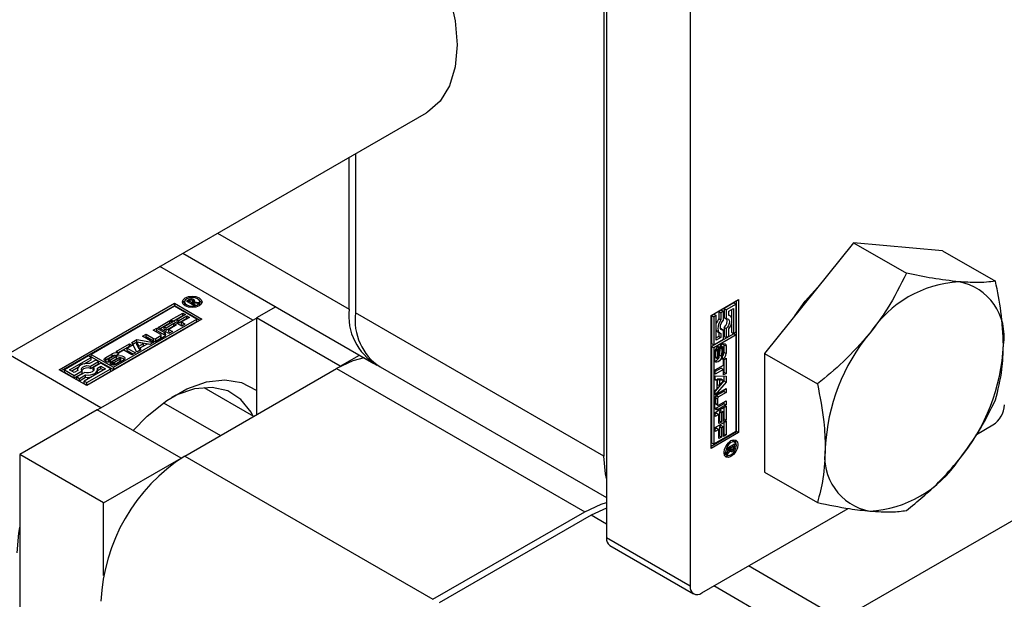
# Model space of a CAD drawing. Header units: millimetres. Extents: x 0 to 25230, y 0 to 17820.
# Tile 64 of 244: x 8669 to 8735, y 10893 to 10932. Entities that reach past the tile are written whole.
import ezdxf

# ---------------------------------------------------------------- set-up
doc = ezdxf.new("R2010")
doc.units = ezdxf.units.MM
doc.linetypes.add('SLD-Sólida', pattern=[0])

msp = doc.modelspace()

# ---------------------------------------------------------------- linework, layer by layer
at = {"color": 7, "linetype": 'SLD-Sólida', "lineweight": 25, "ltscale": 30}
for p, q in [((9779.286, 11500.884), (8724.457, 10891.944)), ((8708.6, 10952.819), (8708.6, 10897.457)), ((8714.257, 10949.553), (8714.257, 10894.192)), ((8708.423, 10947.083), (8708.423, 10902.989)), ((7448.519, 10205.756), (8696.452, 10926.172)), ((8691.24, 10912.909), (8691.24, 10923.164)), ((8691.665, 10923.409), (8691.665, 10912.664)), ((8682.358, 10918.036), (8691.24, 10912.909)), ((8725.288, 10917.393), (8719.277, 10909.916)), ((8725.288, 10917.393), (8728.852, 10915.335)), ((8731.298, 10916.855), (8725.288, 10917.393)), ((8680.015, 10916.683), (8692.898, 10909.246)), ((8731.298, 10916.855), (8734.862, 10914.798)), ((8684.735, 10912.17), (8678.466, 10915.789)), ((8680.495, 10913.499), (8680.495, 10913.584)), ((8680.607, 10913.519), (8680.607, 10913.599)), ((8671.671, 10908.813), (8679.449, 10913.303)), ((8679.449, 10913.14), (8671.812, 10908.731)), ((8679.449, 10913.101), (8673.823, 10909.853)), ((8679.449, 10913.303), (8681.306, 10912.231)), ((8679.449, 10913.303), (8679.449, 10913.14)), ((8681.164, 10912.15), (8679.449, 10913.14)), ((8680.955, 10912.231), (8679.449, 10913.101)), ((8680.135, 10913.399), (8680.135, 10913.236)), ((8680.135, 10913.236), (8680.164, 10913.137)), ((8680.25, 10913.455), (8680.417, 10913.551)), ((8680.757, 10913.162), (8680.25, 10913.455)), ((8680.392, 10913.373), (8680.417, 10913.387)), ((8680.417, 10913.387), (8680.417, 10913.551)), ((8680.469, 10913.485), (8680.432, 10913.464)), ((8680.432, 10913.464), (8680.598, 10913.369)), ((8680.432, 10913.35), (8680.432, 10913.464)), ((8680.482, 10913.493), (8680.469, 10913.485)), ((8680.496, 10913.5), (8680.482, 10913.493)), ((8680.598, 10913.369), (8680.621, 10913.382)), ((8680.598, 10913.254), (8680.598, 10913.369)), ((8680.621, 10913.355), (8680.621, 10913.382)), ((8680.621, 10913.355), (8680.856, 10913.22)), ((8680.989, 10913.296), (8680.621, 10913.355)), ((8680.621, 10913.241), (8680.621, 10913.355)), ((8680.688, 10913.344), (8680.688, 10913.449)), ((8680.689, 10913.344), (8680.689, 10913.456)), ((8680.754, 10913.394), (8680.754, 10913.558)), ((8680.856, 10913.22), (8680.757, 10913.162)), ((8680.783, 10913.403), (8681.105, 10913.363)), ((8680.783, 10913.329), (8680.783, 10913.403)), ((8680.811, 10913.438), (8680.811, 10913.502)), ((8681.105, 10913.363), (8680.989, 10913.296)), ((8681.13, 10913.137), (8681.159, 10913.236)), ((8681.159, 10913.236), (8681.159, 10913.399)), ((8686.284, 10913.064), (8684.983, 10912.313)), ((8715.671, 10912.482), (8717.528, 10913.554)), ((8717.211, 10913.332), (8716.545, 10912.948)), ((8716.545, 10912.948), (8716.545, 10912.341)), ((8716.545, 10912.948), (8716.687, 10912.866)), ((8717.352, 10913.25), (8716.687, 10912.866)), ((8716.862, 10912.765), (8717.177, 10912.947)), ((8717.177, 10912.947), (8717.177, 10911.271)), ((8717.211, 10913.332), (8717.352, 10913.25)), ((8717.352, 10911.372), (8717.352, 10913.25)), ((8717.386, 10904.654), (8717.386, 10913.472)), ((8717.528, 10913.554), (8717.528, 10904.572)), ((8679.209, 10912.182), (8680.009, 10912.644)), ((8679.351, 10912.1), (8680.009, 10912.48)), ((8680.188, 10912.54), (8679.625, 10912.215)), ((8679.75, 10912.143), (8680.285, 10912.453)), ((8679.75, 10911.98), (8680.285, 10912.289)), ((8680.464, 10912.35), (8679.928, 10912.04)), ((8680.009, 10912.644), (8680.188, 10912.54)), ((8680.009, 10912.48), (8680.009, 10912.644)), ((8680.009, 10912.48), (8680.046, 10912.459)), ((8680.285, 10912.453), (8680.464, 10912.35)), ((8680.285, 10912.289), (8680.285, 10912.453)), ((8680.285, 10912.289), (8680.323, 10912.268)), ((8684.735, 10912.17), (8684.983, 10912.307)), ((8690.639, 10909.047), (8684.983, 10912.313)), ((8684.983, 10912.313), (8684.983, 10905.782)), ((8708.423, 10902.989), (8691.665, 10912.664)), ((8715.671, 10903.5), (8715.671, 10912.482)), ((8715.88, 10912.564), (8715.705, 10912.463)), ((8715.705, 10912.463), (8715.705, 10910.584)), ((8715.705, 10912.463), (8715.846, 10912.381)), ((8716.021, 10912.482), (8715.846, 10912.381)), ((8715.846, 10912.381), (8715.846, 10910.502)), ((8715.88, 10912.564), (8716.021, 10912.482)), ((8716.021, 10910.806), (8716.021, 10912.482)), ((8716.37, 10912.847), (8716.195, 10912.746)), ((8716.195, 10912.746), (8716.195, 10912.266)), ((8716.195, 10912.746), (8716.336, 10912.664)), ((8716.195, 10912.266), (8716.336, 10912.185)), ((8716.512, 10912.765), (8716.336, 10912.664)), ((8716.336, 10912.664), (8716.336, 10912.185)), ((8716.37, 10912.847), (8716.512, 10912.765)), ((8716.512, 10912.158), (8716.512, 10912.765)), ((8716.545, 10912.341), (8716.687, 10912.259)), ((8716.687, 10912.866), (8716.687, 10912.259)), ((8716.862, 10912.488), (8716.862, 10912.765)), ((8716.937, 10912.461), (8716.862, 10912.504)), ((8717.036, 10912.865), (8717.036, 10912.351)), ((8681.306, 10912.231), (8673.527, 10907.741)), ((8674.482, 10906.251), (8684.735, 10912.17)), ((8675.33, 10908.984), (8680.955, 10912.231)), ((8675.33, 10908.821), (8680.955, 10912.068)), ((8678.017, 10911.493), (8678.256, 10911.631)), ((8678.256, 10911.631), (8678.784, 10911.327)), ((8678.256, 10911.468), (8678.256, 10911.631)), ((8678.339, 10911.679), (8679.139, 10912.141)), ((8679.071, 10911.257), (8678.339, 10911.679)), ((8678.481, 10911.598), (8679.139, 10911.978)), ((8679.318, 10912.038), (8678.755, 10911.713)), ((8678.755, 10911.713), (8678.88, 10911.641)), ((8678.755, 10911.55), (8678.755, 10911.713)), ((8678.88, 10911.641), (8679.416, 10911.95)), ((8678.88, 10911.478), (8679.416, 10911.787)), ((8678.88, 10911.478), (8678.88, 10911.641)), ((8679.594, 10911.847), (8679.058, 10911.538)), ((8679.139, 10912.141), (8679.318, 10912.038)), ((8679.139, 10911.978), (8679.139, 10912.141)), ((8679.139, 10911.978), (8679.176, 10911.957)), ((8679.941, 10911.759), (8679.209, 10912.182)), ((8679.416, 10911.95), (8679.594, 10911.847)), ((8679.416, 10911.787), (8679.416, 10911.95)), ((8679.416, 10911.787), (8679.453, 10911.766)), ((8679.625, 10912.215), (8679.75, 10912.143)), ((8679.625, 10912.052), (8679.625, 10912.215)), ((8679.625, 10912.052), (8679.75, 10911.98)), ((8679.75, 10911.98), (8679.75, 10912.143)), ((8679.928, 10912.04), (8680.177, 10911.896)), ((8679.928, 10911.877), (8679.928, 10912.04)), ((8679.928, 10911.877), (8680.036, 10911.815)), ((8680.177, 10911.896), (8679.941, 10911.759)), ((8680.955, 10912.068), (8680.955, 10912.231)), ((8716.37, 10911.575), (8716.328, 10911.57)), ((8716.37, 10911.575), (8716.512, 10911.494)), ((8716.545, 10911.677), (8716.545, 10911.069)), ((8716.545, 10911.677), (8716.687, 10911.595)), ((8716.687, 10911.595), (8716.687, 10910.987)), ((8717.036, 10911.905), (8717.036, 10911.352)), ((8677.296, 10911.078), (8677.535, 10911.215)), ((8677.824, 10910.773), (8677.296, 10911.078)), ((8677.438, 10910.996), (8677.535, 10911.052)), ((8677.535, 10911.215), (8678.037, 10910.926)), ((8677.535, 10911.052), (8677.535, 10911.215)), ((8677.535, 10911.052), (8678.037, 10910.762)), ((8678.519, 10911.204), (8678.017, 10911.493)), ((8678.037, 10910.762), (8678.037, 10910.926)), ((8678.158, 10911.412), (8678.256, 10911.468)), ((8678.182, 10910.926), (8678.519, 10911.12)), ((8678.182, 10910.762), (8678.519, 10910.957)), ((8678.182, 10910.762), (8678.182, 10910.926)), ((8678.256, 10911.468), (8678.784, 10911.163)), ((8678.784, 10911.065), (8678.277, 10910.773)), ((8678.519, 10910.957), (8678.519, 10911.12)), ((8678.549, 10910.998), (8678.549, 10911.162)), ((8678.755, 10911.55), (8678.88, 10911.478)), ((8678.784, 10911.163), (8678.784, 10911.327)), ((8679.058, 10911.538), (8679.308, 10911.394)), ((8679.058, 10911.375), (8679.058, 10911.538)), ((8679.058, 10911.375), (8679.166, 10911.312)), ((8679.308, 10911.394), (8679.071, 10911.257)), ((8717.211, 10911.251), (8715.705, 10910.381)), ((8717.352, 10911.169), (8715.846, 10910.3)), ((8716.195, 10911.069), (8716.021, 10910.969)), ((8716.336, 10910.988), (8716.021, 10910.806)), ((8716.12, 10911.373), (8716.262, 10911.292)), ((8716.195, 10911.33), (8716.195, 10911.069)), ((8716.195, 10911.069), (8716.336, 10910.988)), ((8716.336, 10911.264), (8716.336, 10910.988)), ((8716.512, 10910.886), (8716.512, 10911.494)), ((8716.545, 10911.069), (8716.687, 10910.987)), ((8716.687, 10910.987), (8716.862, 10911.089)), ((8716.862, 10911.089), (8716.862, 10911.568)), ((8717.036, 10911.352), (8717.177, 10911.271)), ((8717.177, 10911.271), (8717.352, 10911.372)), ((8717.211, 10911.251), (8717.352, 10911.169)), ((8717.352, 10904.673), (8717.352, 10911.169)), ((8675.524, 10910.054), (8676.411, 10910.567)), ((8675.665, 10909.972), (8676.411, 10910.403)), ((8676.59, 10910.463), (8676.265, 10910.276)), ((8676.265, 10910.276), (8676.818, 10909.957)), ((8676.265, 10910.113), (8676.265, 10910.276)), ((8676.411, 10910.567), (8676.59, 10910.463)), ((8676.411, 10910.403), (8676.411, 10910.567)), ((8676.411, 10910.403), (8676.449, 10910.382)), ((8676.573, 10910.66), (8676.919, 10910.86)), ((8676.916, 10910.013), (8676.573, 10910.66)), ((8676.64, 10910.535), (8676.919, 10910.696)), ((8677.353, 10910.591), (8676.906, 10910.668)), ((8676.906, 10910.668), (8677.038, 10910.41)), ((8676.906, 10910.505), (8676.906, 10910.668)), ((8676.906, 10910.505), (8677.038, 10910.246)), ((8676.919, 10910.86), (8678.039, 10910.662)), ((8676.919, 10910.696), (8676.919, 10910.86)), ((8676.919, 10910.696), (8677.823, 10910.537)), ((8677.038, 10910.41), (8677.353, 10910.591)), ((8677.038, 10910.246), (8677.353, 10910.428)), ((8677.038, 10910.246), (8677.038, 10910.41)), ((8677.596, 10910.547), (8677.114, 10910.269)), ((8677.114, 10910.269), (8677.171, 10910.161)), ((8677.114, 10910.128), (8677.114, 10910.269)), ((8677.353, 10910.428), (8677.353, 10910.591)), ((8677.784, 10910.515), (8677.596, 10910.547)), ((8678.039, 10910.662), (8677.784, 10910.515)), ((8715.705, 10910.584), (8715.846, 10910.502)), ((8715.705, 10910.381), (8715.705, 10903.885)), ((8715.846, 10910.3), (8715.705, 10910.381)), ((8715.846, 10910.502), (8716.512, 10910.886)), ((8715.846, 10910.3), (8715.846, 10903.803)), ((8716.008, 10910.246), (8716.144, 10910.168)), ((8716.018, 10910.26), (8716.157, 10910.18)), ((8716.02, 10910.263), (8716.161, 10910.182)), ((8716.161, 10910.39), (8716.161, 10910.182)), ((8716.249, 10910.304), (8716.239, 10909.822)), ((8716.249, 10910.304), (8716.39, 10910.223)), ((8716.256, 10910.329), (8716.393, 10910.25)), ((8716.271, 10910.361), (8716.401, 10910.286)), ((8716.29, 10910.395), (8716.417, 10910.321)), ((8716.306, 10910.421), (8716.44, 10910.343)), ((8716.462, 10910.346), (8716.32, 10910.427)), ((8716.485, 10909.848), (8716.485, 10910.281)), ((8716.536, 10910.507), (8716.523, 10910.587)), ((8716.536, 10910.507), (8716.536, 10910.002)), ((8716.536, 10910.507), (8716.678, 10910.426)), ((8716.678, 10910.426), (8716.678, 10909.921)), ((8674.482, 10906.251), (8668.213, 10909.87)), ((8673.648, 10909.752), (8672.021, 10908.813)), ((8672.372, 10908.813), (8673.823, 10909.651)), ((8673.823, 10909.651), (8673.648, 10909.752)), ((8673.823, 10909.853), (8675.33, 10908.984)), ((8673.823, 10909.69), (8673.823, 10909.853)), ((8673.823, 10909.69), (8675.33, 10908.821)), ((8673.823, 10909.488), (8673.823, 10909.651)), ((8674.805, 10909.641), (8675.242, 10909.893)), ((8674.805, 10909.478), (8675.242, 10909.73)), ((8674.805, 10909.478), (8674.805, 10909.641)), ((8675.401, 10909.763), (8675.027, 10909.546)), ((8675.124, 10909.494), (8675.546, 10909.726)), ((8675.242, 10909.73), (8675.242, 10909.893)), ((8675.686, 10909.607), (8675.266, 10909.376)), ((8675.702, 10909.951), (8675.524, 10910.054)), ((8675.713, 10909.886), (8675.531, 10909.782)), ((8675.546, 10909.563), (8675.546, 10909.726)), ((8676.026, 10910.138), (8675.702, 10909.951)), ((8675.824, 10909.439), (8675.824, 10909.602)), ((8676.579, 10909.819), (8676.026, 10910.138)), ((8676.265, 10910.113), (8676.677, 10909.875)), ((8676.818, 10909.957), (8676.579, 10909.819)), ((8677.171, 10910.161), (8676.916, 10910.013)), ((8690.639, 10909.047), (8691.94, 10909.799)), ((8715.921, 10909.482), (8715.921, 10909.987)), ((8715.97, 10910.142), (8715.97, 10909.71)), ((8715.97, 10910.142), (8716.111, 10910.06)), ((8715.97, 10909.71), (8716.111, 10909.628)), ((8715.973, 10910.182), (8716.115, 10910.1)), ((8715.978, 10909.663), (8716.119, 10909.581)), ((8715.992, 10910.22), (8716.128, 10910.142)), ((8715.993, 10909.644), (8716.134, 10909.562)), ((8716.111, 10910.06), (8716.111, 10909.628)), ((8716.161, 10910.182), (8716.157, 10910.18)), ((8716.208, 10909.68), (8716.218, 10910.159)), ((8716.239, 10909.822), (8716.38, 10909.741)), ((8716.39, 10910.223), (8716.38, 10909.741)), ((8716.436, 10909.516), (8716.436, 10909.726)), ((8716.497, 10909.493), (8716.676, 10909.596)), ((8716.536, 10910.002), (8716.678, 10909.921)), ((8716.676, 10909.596), (8716.676, 10908.571)), ((8719.277, 10909.916), (8722.842, 10907.858)), ((8719.277, 10909.916), (8719.277, 10901.901)), ((8672.513, 10908.731), (8672.958, 10908.988)), ((8673.344, 10909.211), (8673.823, 10909.488)), ((8674.138, 10909.469), (8673.723, 10909.23)), ((8673.788, 10909.064), (8674.314, 10909.368)), ((8673.788, 10908.901), (8674.314, 10909.205)), ((8673.788, 10908.901), (8673.788, 10909.064)), ((8674.489, 10909.267), (8673.963, 10908.963)), ((8673.963, 10908.8), (8673.963, 10908.963)), ((8674.314, 10909.368), (8674.138, 10909.469)), ((8674.249, 10908.926), (8674.489, 10909.065)), ((8674.314, 10909.205), (8674.314, 10909.368)), ((8675.154, 10908.883), (8674.489, 10909.267)), ((8674.489, 10909.065), (8674.804, 10908.883)), ((8674.489, 10908.901), (8674.489, 10909.065)), ((8674.805, 10909.478), (8674.742, 10909.426)), ((8674.982, 10909.494), (8674.982, 10909.331)), ((8674.995, 10909.322), (8674.995, 10909.476)), ((8675.026, 10909.321), (8675.026, 10909.468)), ((8675.064, 10909.321), (8675.064, 10909.471)), ((8675.094, 10909.211), (8675.275, 10909.315)), ((8675.099, 10909.324), (8675.099, 10909.482)), ((8675.124, 10909.33), (8675.546, 10909.563)), ((8675.124, 10909.33), (8675.124, 10909.494)), ((8675.275, 10909.315), (8675.278, 10909.313)), ((8675.275, 10909.153), (8675.275, 10909.315)), ((8675.278, 10909.153), (8675.278, 10909.313)), ((8675.295, 10909.151), (8675.295, 10909.308)), ((8675.326, 10909.15), (8675.326, 10909.307)), ((8675.33, 10908.984), (8675.33, 10908.821)), ((8675.368, 10909.153), (8675.368, 10909.316)), ((8675.405, 10909.333), (8675.779, 10909.549)), ((8675.405, 10909.17), (8675.779, 10909.386)), ((8675.405, 10909.17), (8675.405, 10909.333)), ((8676.001, 10909.457), (8675.564, 10909.205)), ((8675.779, 10909.386), (8675.779, 10909.549)), ((8675.815, 10909.416), (8675.815, 10909.579)), ((8690.639, 10909.047), (8690.639, 10909.041)), ((8693.322, 10909.001), (8708.6, 10900.181)), ((8715.945, 10908.8), (8716.497, 10909.119)), ((8716.356, 10908.925), (8715.945, 10908.687)), ((8716.356, 10908.925), (8716.497, 10908.843)), ((8716.497, 10909.119), (8716.497, 10909.493)), ((8716.535, 10909.515), (8716.535, 10908.653)), ((8673.527, 10907.741), (8671.671, 10908.813)), ((8672.021, 10908.813), (8672.687, 10908.429)), ((8672.021, 10908.65), (8672.021, 10908.813)), ((8672.021, 10908.65), (8672.687, 10908.266)), ((8672.687, 10908.631), (8672.372, 10908.813)), ((8672.926, 10908.77), (8672.687, 10908.631)), ((8672.687, 10908.429), (8673.213, 10908.732)), ((8672.687, 10908.266), (8673.213, 10908.569)), ((8672.687, 10908.266), (8672.687, 10908.429)), ((8673.388, 10908.631), (8672.862, 10908.328)), ((8672.862, 10908.328), (8673.037, 10908.227)), ((8672.862, 10908.164), (8672.862, 10908.328)), ((8672.913, 10908.848), (8672.913, 10908.762)), ((8673.037, 10908.227), (8673.452, 10908.466)), ((8673.037, 10908.063), (8673.452, 10908.303)), ((8673.213, 10908.569), (8673.213, 10908.732)), ((8674.804, 10908.883), (8673.352, 10908.045)), ((8673.452, 10908.303), (8673.452, 10908.466)), ((8673.527, 10907.943), (8675.154, 10908.883)), ((8673.527, 10907.78), (8675.154, 10908.719)), ((8673.963, 10908.8), (8673.989, 10908.766)), ((8674.263, 10908.771), (8674.489, 10908.901)), ((8674.263, 10908.685), (8674.263, 10908.848)), ((8674.489, 10908.901), (8674.662, 10908.801)), ((8675.154, 10908.719), (8675.154, 10908.883)), ((8680.139, 10902.986), (8690.392, 10908.905)), ((8690.392, 10908.905), (8707.15, 10899.23)), ((8716.497, 10908.843), (8715.945, 10908.524)), ((8715.945, 10908.524), (8715.945, 10908.8)), ((8715.945, 10908.411), (8716.676, 10908.384)), ((8715.945, 10908.116), (8715.945, 10908.411)), ((8716.497, 10908.468), (8716.497, 10908.843)), ((8716.535, 10908.653), (8716.497, 10908.632)), ((8716.676, 10908.571), (8716.497, 10908.468)), ((8716.535, 10908.653), (8716.676, 10908.571)), ((8716.535, 10908.389), (8716.535, 10908.067)), ((8716.676, 10908.384), (8716.676, 10907.985)), ((8672.862, 10908.164), (8673.037, 10908.063)), ((8673.037, 10908.063), (8673.037, 10908.227)), ((8673.352, 10908.045), (8673.527, 10907.943)), ((8673.352, 10907.881), (8673.352, 10908.045)), ((8673.352, 10907.881), (8673.527, 10907.78)), ((8673.527, 10907.78), (8673.527, 10907.943)), ((8681.423, 10907.615), (8684.791, 10905.671)), ((8715.945, 10908.182), (8716.067, 10908.111)), ((8716.067, 10908.111), (8715.945, 10908.116)), ((8716.535, 10908.067), (8715.945, 10907.364)), ((8716.676, 10907.985), (8715.945, 10907.114)), ((8716.067, 10907.555), (8716.067, 10908.111)), ((8716.085, 10908.188), (8716.085, 10907.825)), ((8716.375, 10908.174), (8716.085, 10908.188)), ((8716.085, 10908.188), (8716.227, 10908.107)), ((8716.085, 10907.825), (8716.227, 10907.744)), ((8716.517, 10908.093), (8716.227, 10908.107)), ((8716.227, 10908.107), (8716.227, 10907.744)), ((8716.227, 10907.744), (8716.517, 10908.093)), ((8716.375, 10908.174), (8716.517, 10908.093)), ((8716.535, 10908.067), (8716.676, 10907.985)), ((8715.945, 10907.408), (8716.067, 10907.555)), ((8715.945, 10907.114), (8715.945, 10907.408)), ((8715.96, 10906.94), (8715.96, 10906.551)), ((8715.96, 10906.94), (8716.102, 10906.858)), ((8716.535, 10907.355), (8716.033, 10907.065)), ((8716.033, 10907.065), (8716.174, 10906.984)), ((8716.148, 10907.244), (8716.676, 10907.549)), ((8716.676, 10907.273), (8716.174, 10906.984)), ((8716.535, 10907.468), (8716.535, 10907.355)), ((8716.535, 10907.355), (8716.676, 10907.273)), ((8716.676, 10907.549), (8716.676, 10907.273)), ((8678.717, 10906.59), (8682.55, 10904.377)), ((8715.922, 10906.268), (8715.922, 10906.852)), ((8715.945, 10905.923), (8716.676, 10906.345)), ((8715.96, 10906.551), (8716.102, 10906.469)), ((8715.981, 10906.504), (8716.123, 10906.423)), ((8716.535, 10906.523), (8716.007, 10906.218)), ((8716.102, 10906.858), (8716.102, 10906.469)), ((8716.676, 10906.442), (8716.148, 10906.137)), ((8716.174, 10906.428), (8716.676, 10906.717)), ((8716.535, 10906.636), (8716.535, 10906.523)), ((8716.535, 10906.523), (8716.676, 10906.442)), ((8716.535, 10906.264), (8716.535, 10905.503)), ((8716.676, 10906.717), (8716.676, 10906.442)), ((8716.676, 10906.345), (8716.676, 10905.421)), ((8674.235, 10906.108), (8669.002, 10903.088)), ((8679.891, 10902.843), (8674.235, 10906.108)), ((8674.24, 10906.105), (8674.482, 10906.251)), ((8715.945, 10905.649), (8715.945, 10905.923)), ((8716.053, 10905.875), (8715.945, 10905.813)), ((8716.194, 10905.793), (8715.945, 10905.649)), ((8716.007, 10906.218), (8716.148, 10906.137)), ((8716.053, 10905.875), (8716.194, 10905.793)), ((8716.194, 10905.174), (8716.194, 10905.793)), ((8716.356, 10906.05), (8716.231, 10905.978)), ((8716.231, 10905.978), (8716.231, 10905.359)), ((8716.231, 10905.978), (8716.373, 10905.896)), ((8716.356, 10906.05), (8716.497, 10905.968)), ((8716.497, 10905.968), (8716.373, 10905.896)), ((8716.373, 10905.896), (8716.373, 10905.277)), ((8716.497, 10905.318), (8716.497, 10905.968)), ((8715.945, 10904.918), (8716.676, 10905.341)), ((8716.231, 10905.359), (8716.194, 10905.338)), ((8716.373, 10905.277), (8716.194, 10905.174)), ((8716.231, 10905.359), (8716.373, 10905.277)), ((8716.356, 10905.046), (8716.231, 10904.973)), ((8716.231, 10904.973), (8716.231, 10904.355)), ((8716.231, 10904.973), (8716.373, 10904.892)), ((8716.356, 10905.046), (8716.497, 10904.964)), ((8716.497, 10904.964), (8716.373, 10904.892)), ((8716.535, 10905.503), (8716.497, 10905.481)), ((8716.676, 10905.421), (8716.497, 10905.318)), ((8716.497, 10904.314), (8716.497, 10904.964)), ((8716.535, 10905.503), (8716.676, 10905.421)), ((8716.535, 10905.259), (8716.535, 10904.498)), ((8716.676, 10905.341), (8716.676, 10904.417)), ((8733.573, 10904.444), (8734.692, 10905.091)), ((8715.671, 10903.663), (8717.386, 10904.654)), ((8717.528, 10904.572), (8715.671, 10903.5)), ((8715.846, 10903.803), (8717.352, 10904.673)), ((8715.945, 10904.645), (8715.945, 10904.918)), ((8716.053, 10904.87), (8715.945, 10904.808)), ((8716.194, 10904.789), (8715.945, 10904.645)), ((8716.053, 10904.87), (8716.194, 10904.789)), ((8716.194, 10904.17), (8716.194, 10904.789)), ((8716.231, 10904.355), (8716.194, 10904.333)), ((8716.373, 10904.273), (8716.194, 10904.17)), ((8716.231, 10904.355), (8716.373, 10904.273)), ((8716.373, 10904.892), (8716.373, 10904.273)), ((8716.535, 10904.498), (8716.497, 10904.477)), ((8716.676, 10904.417), (8716.497, 10904.314)), ((8716.535, 10904.498), (8716.676, 10904.417)), ((8717.528, 10904.572), (8717.386, 10904.654)), ((8715.705, 10903.885), (8715.846, 10903.803)), ((8716.751, 10903.51), (8717.258, 10903.802)), ((8716.91, 10903.602), (8717.01, 10903.544)), ((8717.175, 10903.64), (8717.01, 10903.544)), ((8717.126, 10904.012), (8717.026, 10904.036)), ((8717.076, 10903.697), (8717.175, 10903.64)), ((8717.117, 10903.721), (8717.117, 10903.691)), ((8717.117, 10903.691), (8717.258, 10903.61)), ((8717.267, 10903.93), (8717.126, 10904.012)), ((8717.175, 10903.598), (8717.175, 10903.64)), ((8717.258, 10903.802), (8717.258, 10903.61)), ((8674.659, 10899.822), (8669.002, 10903.088)), ((8669.002, 10903.088), (8669.002, 10859.93)), ((8680.139, 10902.986), (8696.897, 10893.311)), ((8716.543, 10903.199), (8716.614, 10903.124)), ((8716.614, 10903.124), (8716.755, 10903.043)), ((8716.987, 10903.531), (8716.751, 10903.395)), ((8716.751, 10903.242), (8716.987, 10903.531)), ((8716.751, 10903.395), (8716.751, 10903.51)), ((8716.947, 10903.366), (8716.751, 10903.108)), ((8716.751, 10903.108), (8716.751, 10903.242)), ((8716.883, 10903.403), (8716.947, 10903.366)), ((8716.887, 10903.588), (8716.987, 10903.531)), ((8716.943, 10903.478), (8717.04, 10903.422)), ((8716.944, 10903.478), (8717.034, 10903.426)), ((8716.954, 10903.396), (8717.095, 10903.315)), ((8716.963, 10903.325), (8717.018, 10903.293)), ((8716.987, 10903.531), (8717.01, 10903.517)), ((8717.01, 10903.544), (8717.01, 10903.517)), ((8717.136, 10903.461), (8717.204, 10903.421)), ((8717.174, 10903.567), (8717.175, 10903.582)), ((8717.174, 10903.568), (8717.248, 10903.525)), ((8717.175, 10903.582), (8717.175, 10903.598)), ((8674.659, 10899.822), (8679.891, 10902.843)), ((8679.891, 10902.843), (8679.891, 10902.837)), ((8719.277, 10901.901), (8722.842, 10899.844)), ((8674.659, 10894.91), (8674.659, 10899.822)), ((8696.897, 10893.311), (8707.15, 10899.23)), ((8707.575, 10898.985), (8697.322, 10893.066)), ((8708.6, 10899.469), (8707.575, 10898.985)), ((8708.6, 10898.393), (8707.575, 10898.985)), ((8715.035, 10893.742), (8724.927, 10899.453)), ((8714.257, 10894.192), (8708.6, 10897.457)), ((8708.828, 10896.954), (8714.485, 10893.688)), ((8726.676, 10890.663), (8718.188, 10895.563)), ((8724.333, 10889.311), (8715.845, 10894.211))]:
    msp.add_line(p, q, dxfattribs=at)
at = {"color": 7, "linetype": 'SLD-Sólida', "lineweight": 25, "ltscale": 30, "flags": 128}
for points in [[(8691.665, 10942.872), (8693.014, 10941.896), (8694.305, 10940.658), (8695.491, 10939.205), (8696.527, 10937.59), (8697.376, 10935.873), (8698.005, 10934.118), (8698.393, 10932.389), (8698.524, 10930.751), (8698.393, 10929.263), (8698.005, 10927.982), (8697.376, 10926.954), (8696.527, 10926.217), (8696.452, 10926.172)], [(8721.315, 10912.451), (8722.02, 10913.439), (8723.071, 10914.612)], [(8680.179, 10913.128), (8680.035, 10913.253), (8679.985, 10913.399), (8680.035, 10913.545), (8680.179, 10913.669), (8680.394, 10913.752), (8680.647, 10913.781), (8680.901, 10913.752), (8681.116, 10913.669), (8681.259, 10913.545), (8681.309, 10913.399), (8681.259, 10913.253), (8681.116, 10913.128), (8680.901, 10913.046), (8680.647, 10913.016), (8680.394, 10913.046), (8680.179, 10913.128)], [(8680.285, 10913.19), (8680.451, 10913.126), (8680.647, 10913.103), (8680.843, 10913.126), (8681.009, 10913.19), (8681.12, 10913.286), (8681.159, 10913.399), (8681.12, 10913.512), (8681.009, 10913.608), (8680.843, 10913.672), (8680.647, 10913.695), (8680.451, 10913.672), (8680.285, 10913.608), (8680.174, 10913.512), (8680.135, 10913.399), (8680.174, 10913.286), (8680.285, 10913.19)], [(8680, 10913.317), (8680.035, 10913.382), (8680.164, 10913.497)], [(8680.432, 10913.396), (8680.426, 10913.392), (8680.417, 10913.387)], [(8681.13, 10913.497), (8681.259, 10913.382), (8681.294, 10913.317)], [(8716.687, 10912.259), (8716.773, 10912.26), (8716.841, 10912.222), (8716.885, 10912.15), (8716.9, 10912.05), (8716.885, 10911.932), (8716.841, 10911.809), (8716.773, 10911.693), (8716.687, 10911.595)], [(8716.862, 10911.568), (8716.951, 10911.708), (8717.02, 10911.858), (8717.062, 10912.009), (8717.077, 10912.152), (8717.062, 10912.278), (8717.02, 10912.38), (8716.951, 10912.452), (8716.862, 10912.488)], [(8716.336, 10912.185), (8716.247, 10912.045), (8716.179, 10911.895), (8716.136, 10911.744), (8716.122, 10911.601), (8716.136, 10911.474), (8716.179, 10911.372), (8716.247, 10911.301), (8716.336, 10911.264)], [(8716.512, 10911.494), (8716.426, 10911.493), (8716.358, 10911.53), (8716.314, 10911.603), (8716.299, 10911.703), (8716.314, 10911.82), (8716.358, 10911.943), (8716.426, 10912.06), (8716.512, 10912.158)], [(8678.844, 10911.114), (8678.823, 10911.135), (8678.784, 10911.163)], [(8716.218, 10910.159), (8716.235, 10910.271), (8716.285, 10910.386), (8716.359, 10910.487), (8716.447, 10910.558), (8716.535, 10910.589), (8716.61, 10910.575), (8716.66, 10910.517), (8716.678, 10910.426)], [(8675.266, 10909.376), (8675.16, 10909.335), (8675.036, 10909.32), (8674.911, 10909.335), (8674.805, 10909.375), (8674.734, 10909.436), (8674.71, 10909.508), (8674.734, 10909.58), (8674.805, 10909.641)], [(8675.546, 10909.726), (8675.653, 10909.765), (8675.777, 10909.778), (8675.9, 10909.762), (8676.003, 10909.721), (8676.072, 10909.66), (8676.096, 10909.589), (8676.071, 10909.518), (8676.001, 10909.457)], [(8675.689, 10909.608), (8675.653, 10909.602), (8675.546, 10909.563)], [(8692.257, 10909.616), (8691.495, 10909.416), (8690.392, 10908.905)], [(8716.38, 10909.741), (8716.361, 10909.629), (8716.31, 10909.516), (8716.235, 10909.417), (8716.148, 10909.347), (8716.061, 10909.318), (8715.987, 10909.334), (8715.938, 10909.391), (8715.921, 10909.482)], [(8715.975, 10910.19), (8715.975, 10910.187), (8715.973, 10910.182)], [(8716.207, 10909.676), (8716.22, 10909.711), (8716.239, 10909.822)], [(8673.723, 10909.23), (8673.558, 10909.237), (8673.394, 10909.221), (8673.242, 10909.182), (8673.11, 10909.123), (8673.008, 10909.048), (8672.941, 10908.96), (8672.913, 10908.865), (8672.926, 10908.77)], [(8673.213, 10908.732), (8673.169, 10908.806), (8673.167, 10908.884), (8673.208, 10908.958), (8673.287, 10909.021), (8673.397, 10909.067), (8673.525, 10909.091), (8673.66, 10909.09), (8673.788, 10909.064)], [(8673.963, 10908.963), (8674.007, 10908.89), (8674.008, 10908.812), (8673.967, 10908.737), (8673.888, 10908.674), (8673.779, 10908.629), (8673.65, 10908.605), (8673.515, 10908.606), (8673.388, 10908.631)], [(8673.452, 10908.466), (8673.618, 10908.459), (8673.782, 10908.475), (8673.934, 10908.513), (8674.065, 10908.572), (8674.167, 10908.648), (8674.234, 10908.736), (8674.262, 10908.83), (8674.249, 10908.926)], [(8675.36, 10909.151), (8675.363, 10909.152), (8675.368, 10909.153)], [(8676.651, 10904.713), (8677.616, 10905.689), (8678.936, 10906.744), (8680.281, 10907.52), (8681.601, 10907.989), (8682.849, 10908.132), (8683.98, 10907.946), (8684.952, 10907.436), (8684.983, 10907.413)], [(8684.744, 10905.698), (8684.615, 10905.947), (8683.934, 10906.816), (8683.047, 10907.381), (8681.99, 10907.621), (8680.807, 10907.524), (8679.545, 10907.095), (8679.245, 10906.948)], [(8715.934, 10906.19), (8715.963, 10906.198), (8716.007, 10906.218)], [(8717.011, 10904.027), (8717.19, 10904.089), (8717.342, 10904.06), (8717.444, 10903.943), (8717.48, 10903.757), (8717.444, 10903.529), (8717.342, 10903.295), (8717.19, 10903.09), (8717.011, 10902.946), (8716.832, 10902.883), (8716.68, 10902.913), (8716.579, 10903.03), (8716.543, 10903.216), (8716.579, 10903.444), (8716.68, 10903.678), (8716.832, 10903.883), (8717.011, 10904.027)], [(8717.011, 10903.905), (8716.873, 10903.793), (8716.755, 10903.634), (8716.677, 10903.453), (8716.649, 10903.277), (8716.677, 10903.133), (8716.755, 10903.043), (8716.873, 10903.02), (8717.011, 10903.068), (8717.15, 10903.18), (8717.267, 10903.338), (8717.346, 10903.52), (8717.373, 10903.696), (8717.346, 10903.84), (8717.267, 10903.93), (8717.15, 10903.953), (8717.011, 10903.905)], [(8717.116, 10903.674), (8717.116, 10903.681), (8717.117, 10903.691)], [(8717.264, 10904.088), (8717.302, 10904.025), (8717.338, 10903.856)], [(8708.6, 10901.471), (8708.532, 10901.778), (8708.423, 10902.989)], [(8716.855, 10903.019), (8716.691, 10902.965), (8716.617, 10902.967)], [(8707.15, 10899.23), (8708.254, 10899.742), (8708.6, 10899.849)], [(8668.825, 10896.453), (8668.934, 10897.79), (8669.002, 10898.176)]]:
    msp.add_lwpolyline(points, dxfattribs=at)
at = {"color": 7, "linetype": 'SLD-Sólida', "lineweight": 25, "ltscale": 900}
for centre, radius, start, end in [((8732.858, 10907.012), 7.758, 93.42954, 146.56509), ((8731.71, 10911.081), 3.738, 350.74812, 79.45322), ((8680.615, 10913.194), 0.408, 107.12102, 119.08299), ((8680.595, 10913.251), 0.347, 88.08174, 106.7176), ((8680.608, 10913.318), 0.28, 58.61846, 90.20366), ((8680.608, 10913.267), 0.258, 102.01827, 115.67135), ((8680.58, 10913.388), 0.134, 70.71888, 101.30782), ((8680.56, 10913.51), 0.142, 295.53376, 334.46573), ((8680.567, 10913.353), 0.171, 56.77605, 70.64241), ((8680.641, 10913.453), 0.0471, 354.38604, 64.80092), ((8680.629, 10913.202), 0.229, 56.97893, 74.91247), ((8680.693, 10913.437), 0.135, 28.46311, 63.00528), ((8680.67, 10913.243), 0.173, 49.14216, 61.05635), ((8680.737, 10913.469), 0.0808, 304.8218, 23.51837), ((8695.073, 10912.459), 3.859, 173.30165, 239.51731), ((8695.47, 10912.179), 3.836, 172.74417, 235.94365), ((8717.104, 10911.585), 1.136, 143.14072, 162.36475), ((8716.215, 10912.102), 0.539, 307.79866, 17.52082), ((8678.11, 10911.066), 0.158, 242.60967, 297.39033), ((8678.503, 10911.162), 0.0448, 290.78342, 69.21658), ((8678.497, 10911.004), 0.0516, 294.37466, 354.3052), ((8678.734, 10911.196), 0.14, 290.78342, 69.21658), ((8716.249, 10911.589), 0.252, 205.05252, 239.1623), ((8736.411, 10902.94), 13.047, 140.22793, 177.36071), ((8678.051, 10911.21), 0.492, 242.60967, 297.39033), ((8678.11, 10910.902), 0.158, 242.60967, 297.39033), ((8716.416, 10909.965), 0.496, 120.99014, 177.53296), ((8716.472, 10910.3), 0.223, 176.73213, 178.80634), ((8716.312, 10910.413), 0.0165, 60.8285, 90.70763), ((8716.629, 10910.217), 0.238, 172.08878, 178.70753), ((8716.617, 10910.216), 0.227, 161.86684, 171.32352), ((8716.549, 10910.238), 0.156, 147.81776, 161.84956), ((8716.471, 10910.29), 0.0625, 120.438, 149.94982), ((8716.452, 10910.327), 0.0206, 52.38896, 127.21735), ((8716.431, 10910.306), 0.0505, 12.24924, 47.63383), ((8716.349, 10910.282), 0.135, 359.45087, 14.97734), ((8722.366, 10911.081), 13.047, 320.22793, 357.36071), ((8675.471, 10909.454), 0.496, 60.77358, 117.54958), ((8675.462, 10909.318), 0.467, 90.4436, 118.0546), ((8675.506, 10909.58), 0.21, 110.35594, 119.76675), ((8675.5, 10909.603), 0.187, 99.72132, 111.08347), ((8675.493, 10909.664), 0.125, 83.395, 101.54928), ((8675.502, 10909.729), 0.06, 61.35545, 84.69334), ((8675.793, 10909.388), 0.244, 103.32797, 116.10459), ((8675.78, 10909.443), 0.187, 90.70707, 103.30343), ((8675.785, 10909.587), 0.044, 28.24085, 99.94188), ((8675.789, 10909.602), 0.0348, 318.09189, 8.36019), ((8675.808, 10909.245), 0.367, 45.77191, 87.73948), ((8716.095, 10909.707), 0.125, 178.9775, 200.67355), ((8716.184, 10910.14), 0.214, 168.95997, 179.69939), ((8716.011, 10909.674), 0.0356, 198.38171, 238.90583), ((8716.325, 10910.059), 0.214, 168.95997, 179.69939), ((8716.236, 10909.626), 0.125, 178.9775, 200.67355), ((8716.31, 10910.062), 0.198, 156.24081, 168.91714), ((8716.152, 10909.592), 0.0348, 198.09402, 248.35334), ((8716.235, 10910.095), 0.117, 141.52287, 156.30811), ((8716.141, 10909.604), 0.044, 268.23074, 339.94262), ((8716.188, 10910.131), 0.0582, 122.56015, 140.4461), ((8716.019, 10909.68), 0.187, 330.70727, 343.30532), ((8715.964, 10909.697), 0.244, 343.3299, 356.10735), ((8716.183, 10909.942), 0.496, 300.76903, 357.55385), ((8716.405, 10909.778), 0.06, 301.35023, 324.69244), ((8716.354, 10909.818), 0.125, 323.394, 341.55106), ((8716.297, 10909.843), 0.187, 339.72281, 351.08599), ((8716.07, 10910.018), 0.467, 330.42545, 358.05712), ((8716.275, 10909.849), 0.21, 350.3584, 359.76951), ((8673.584, 10908.402), 0.539, 67.80111, 137.50883), ((8675.032, 10909.487), 0.0505, 132.2464, 167.63665), ((8675.003, 10909.495), 0.0206, 172.3966, 247.22584), ((8674.998, 10909.331), 0.0165, 180.82043, 210.55206), ((8675.026, 10909.53), 0.0625, 240.44337, 269.94975), ((8675.093, 10909.429), 0.135, 119.44798, 134.97518), ((8675.032, 10909.624), 0.156, 267.81802, 281.84781), ((8675.017, 10909.693), 0.227, 281.86513, 291.32101), ((8675.334, 10909.645), 0.496, 240.99464, 297.5287), ((8675.01, 10909.703), 0.238, 292.08626, 298.70482), ((8675.017, 10909.525), 0.223, 296.75872, 298.80384), ((8675.305, 10909.365), 0.0582, 242.56515, 260.44779), ((8675.313, 10909.424), 0.117, 261.52427, 276.30706), ((8675.304, 10909.504), 0.198, 276.23976, 288.91474), ((8675.299, 10909.519), 0.214, 288.95758, 299.69661), ((8675.299, 10909.356), 0.214, 288.95758, 299.69661), ((8675.718, 10909.659), 0.125, 298.97443, 320.67187), ((8675.718, 10909.495), 0.125, 298.97443, 320.67187), ((8675.789, 10909.44), 0.0356, 318.37985, 358.90334), ((8715.834, 10909.755), 0.367, 285.76276, 327.74496), ((8673.588, 10909.431), 1.136, 263.14178, 282.35886), ((8674.011, 10908.688), 0.252, 325.06243, 359.16018), ((8716.413, 10906.83), 0.492, 122.60548, 177.39452), ((8716.118, 10906.933), 0.158, 122.60548, 177.39452), ((8716.259, 10906.851), 0.158, 122.60548, 177.39452), ((8716.06, 10906.245), 0.14, 170.78596, 309.20329), ((8716.012, 10906.546), 0.0516, 174.37962, 234.30196), ((8716.146, 10906.462), 0.0448, 170.78596, 309.20329), ((8733.781, 10906.515), 1.69, 302.60548, 357.39452), ((8716.85, 10903.616), 0.408, 347.12329, 359.08579), ((8686.764, 10892.629), 12.294, 122.60548, 177.39452), ((8716.865, 10903.545), 0.173, 289.14418, 301.05073), ((8717.027, 10903.373), 0.0808, 184.82584, 263.50926), ((8716.85, 10903.6), 0.229, 296.97316, 314.91395), ((8717.151, 10903.506), 0.142, 175.53758, 214.46585), ((8717.022, 10903.428), 0.135, 268.45424, 302.9996), ((8717.062, 10903.464), 0.0471, 234.37839, 304.79245), ((8717.011, 10903.578), 0.171, 296.7701, 310.63885), ((8716.961, 10903.561), 0.28, 298.61275, 330.20377), ((8717.036, 10903.55), 0.134, 310.71559, 341.30976), ((8716.917, 10903.586), 0.258, 342.02007, 355.67412), ((8716.91, 10903.605), 0.347, 328.08161, 346.71993), ((8727.068, 10902.94), 3.738, 170.74812, 259.45322), ((8725.92, 10907.01), 7.758, 273.42954, 326.56509), ((8709.123, 10897.391), 0.527, 172.74417, 235.94365), ((8714.731, 10894.115), 0.48, 170.78596, 309.20329)]:
    msp.add_arc(centre, radius, start, end, dxfattribs=at)
at = {"color": 7, "linetype": 'SLD-Sólida', "lineweight": 25, "ltscale": 30}
for points, knots in [([(8728.852, 10915.335), (8728.451, 10914.52), (8727.762, 10913.121), (8726.79, 10911.827), (8726.384, 10911.287)], [0, 0, 0, 0, 0.581944, 1, 1, 1, 1]), ([(8732.394, 10914.756), (8731.817, 10914.823), (8730.74, 10914.949), (8729.451, 10915.212), (8728.852, 10915.335)], [0, 0, 0, 0, 0.53526, 1, 1, 1, 1]), ([(8734.862, 10914.798), (8734.461, 10914.749), (8733.772, 10914.665), (8732.8, 10914.729), (8732.394, 10914.756)], [0, 0, 0, 0, 0.581944, 1, 1, 1, 1]), ([(8735.399, 10910.481), (8735.368, 10911.226), (8735.308, 10912.618), (8735.004, 10914.106), (8734.862, 10914.798)], [0, 0, 0, 0, 0.53526, 1, 1, 1, 1]), ([(8726.384, 10911.287), (8725.807, 10910.627), (8724.729, 10909.394), (8723.441, 10908.345), (8722.842, 10907.858)], [0, 0, 0, 0, 0.53526, 1, 1, 1, 1]), ([(8734.862, 10906.783), (8735.036, 10907.449), (8735.334, 10908.593), (8735.38, 10909.924), (8735.399, 10910.481)], [0, 0, 0, 0, 0.581944, 1, 1, 1, 1]), ([(8722.842, 10907.858), (8723.015, 10906.992), (8723.313, 10905.504), (8723.359, 10904.12), (8723.378, 10903.541)], [0, 0, 0, 0, 0.581944, 1, 1, 1, 1]), ([(8732.394, 10902.735), (8732.907, 10903.431), (8733.867, 10904.732), (8734.546, 10906.132), (8734.862, 10906.783)], [0, 0, 0, 0, 0.53526, 1, 1, 1, 1]), ([(8723.378, 10903.541), (8723.347, 10902.833), (8723.288, 10901.509), (8722.983, 10900.372), (8722.842, 10899.844)], [0, 0, 0, 0, 0.53526, 1, 1, 1, 1]), ([(8728.852, 10899.306), (8729.6, 10899.921), (8730.885, 10900.977), (8731.949, 10902.217), (8732.394, 10902.735)], [0, 0, 0, 0, 0.581944, 1, 1, 1, 1]), ([(8722.842, 10899.844), (8723.589, 10899.692), (8724.874, 10899.432), (8725.939, 10899.314), (8726.384, 10899.265)], [0, 0, 0, 0, 0.581944, 1, 1, 1, 1]), ([(8726.384, 10899.265), (8726.897, 10899.235), (8727.856, 10899.178), (8728.536, 10899.266), (8728.852, 10899.306)], [0, 0, 0, 0, 0.53526, 1, 1, 1, 1])]:
    msp.add_open_spline(points, degree=3, knots=knots, dxfattribs=at)

doc.saveas('drawing.dxf')
